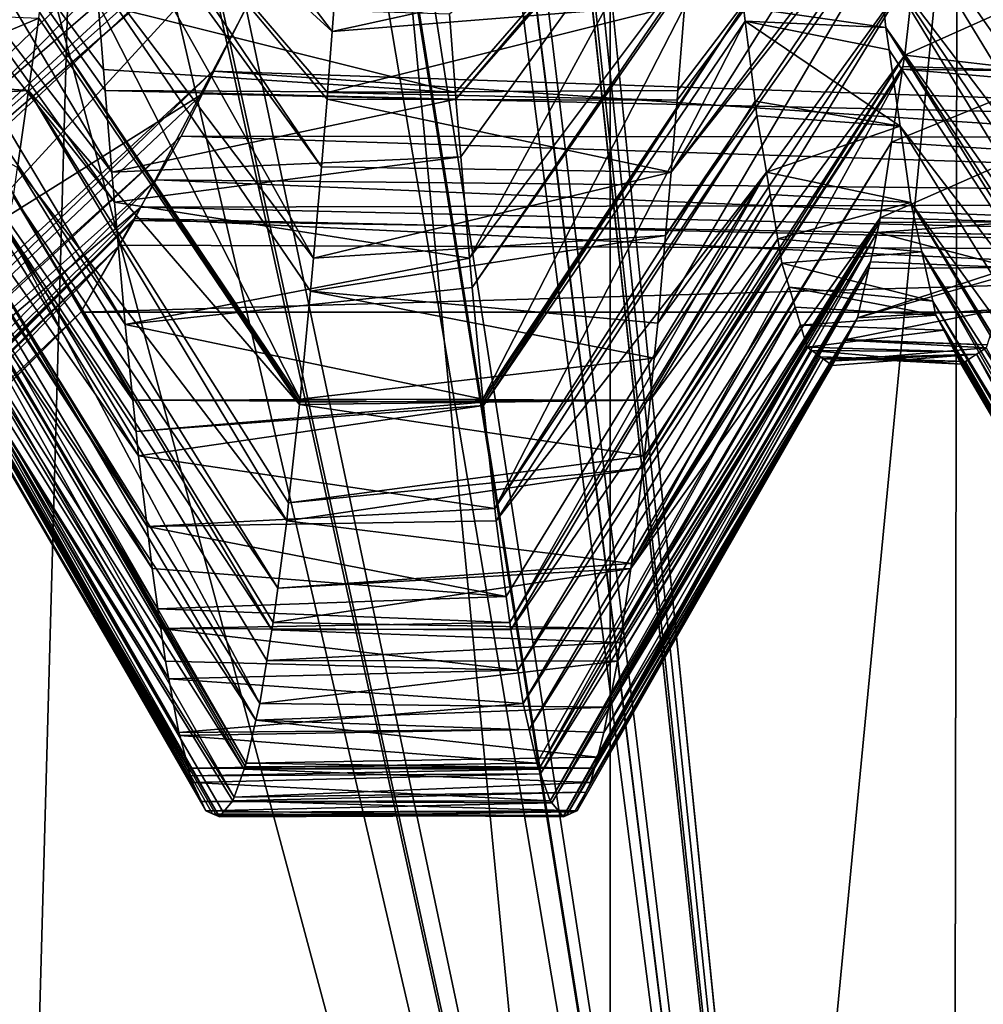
# Model space of a CAD drawing. Extents: x 0 to 200, y 18 to 95.
# Tile 223 of 256: x 169.252 to 170.014, y 82.079 to 82.859. Entities that reach past the tile are written whole.
import ezdxf

# ---------------------------------------------------------------- set-up
doc = ezdxf.new("R2010")
doc.units = 0

msp = doc.modelspace()

# ---------------------------------------------------------------- linework, layer by layer
for points in [[(167.368118, 68.227013, 32.970528), (168.520096, 94.527016, 32.377853), (169.718918, 68.227013, 31.886789)], [(169.718918, 68.227013, 60.113213), (168.520096, 94.527016, 59.622147), (167.368118, 68.227013, 59.029472)], [(168.520096, 94.527016, 32.377853), (169.718918, 94.527016, 31.886789), (169.718918, 68.227013, 31.886789)], [(169.718918, 94.527016, 60.113213), (168.520096, 94.527016, 59.622147), (169.718918, 68.227013, 60.113213)], [(169.718918, 68.227013, 31.886789), (170.955658, 94.527016, 31.500999), (172.221054, 68.227013, 31.22336)], [(169.718918, 94.527016, 31.886789), (170.955658, 94.527016, 31.500999), (169.718918, 68.227013, 31.886789)], [(170.955658, 94.527016, 60.499001), (169.718918, 94.527016, 60.113213), (169.718918, 68.227013, 60.113213)], [(172.221054, 68.227013, 60.776638), (170.955658, 94.527016, 60.499001), (169.718918, 68.227013, 60.113213)], [(170.973801, 93.22702, 32.325199), (168.5634, 68.227013, 33.242847), (170.973801, 68.227013, 32.325199)], [(170.973801, 93.22702, 32.325199), (168.5634, 93.22702, 33.242847), (168.5634, 68.227013, 33.242847)], [(168.5634, 93.22702, 58.757153), (170.973801, 68.227013, 59.674801), (168.5634, 68.227013, 58.757153)], [(168.5634, 93.22702, 58.757153), (170.973801, 93.22702, 59.674801), (170.973801, 68.227013, 59.674801)], [(170.009186, 92.72702, 49.569756), (169.485962, 85.180389, 48.785736), (169.988861, 80.227013, 49.585106)], [(169.512238, 84.658195, 43.164585), (170.009186, 92.72702, 42.430244), (169.988861, 80.227013, 42.414894)], [(169.988861, 80.227013, 42.414894), (170.365936, 92.72702, 41.957825), (171.099686, 80.227013, 41.276897)], [(170.009186, 92.72702, 42.430244), (170.365936, 92.72702, 41.957825), (169.988861, 80.227013, 42.414894)], [(170.365936, 92.72702, 50.042175), (170.009186, 92.72702, 49.569756), (169.988861, 80.227013, 49.585106)], [(171.099686, 80.227013, 50.723103), (170.365936, 92.72702, 50.042175), (169.988861, 80.227013, 49.585106)], [(169.485962, 85.180389, 48.785736), (169.512238, 84.795837, 48.835415), (169.988861, 80.227013, 49.585106)], [(169.512238, 84.795837, 48.835415), (169.509506, 84.723412, 48.830284), (169.988861, 80.227013, 49.585106)], [(169.509506, 84.723412, 48.830284), (169.494293, 84.319862, 48.801701), (169.988861, 80.227013, 49.585106)], [(169.485962, 84.273582, 43.214272), (169.512238, 84.658195, 43.164585), (169.988861, 80.227013, 42.414894)], [(169.494293, 84.319862, 48.801701), (169.486542, 84.265694, 48.786572), (169.988861, 80.227013, 49.585106)], [(169.479889, 84.184708, 43.225754), (169.485962, 84.273582, 43.214272), (169.988861, 80.227013, 42.414894)], [(169.486542, 84.265694, 48.786572), (169.42746, 83.853004, 48.67131), (169.988861, 80.227013, 49.585106)], [(169.416122, 83.814941, 43.352592), (169.479889, 84.184708, 43.225754), (169.988861, 80.227013, 42.414894)], [(169.42746, 83.853004, 48.67131), (169.416138, 83.806053, 48.647243), (169.988861, 80.227013, 49.585106)], [(169.399536, 83.718742, 43.38559), (169.416122, 83.814941, 43.352592), (169.988861, 80.227013, 42.414894)], [(169.416138, 83.806053, 48.647243), (169.318283, 83.400612, 48.439442), (169.988861, 80.227013, 49.585106)], [(169.304062, 83.362656, 43.59547), (169.399536, 83.718742, 43.38559), (169.988861, 80.227013, 42.414894)], [(169.318283, 83.400612, 48.439442), (169.302841, 83.353645, 48.401752), (169.988861, 80.227013, 49.585106)], [(169.280731, 83.275627, 43.646767), (169.304062, 83.362656, 43.59547), (169.988861, 80.227013, 42.414894)], [(169.988861, 80.227013, 49.585106), (169.302841, 83.353645, 48.401752), (169.216019, 80.227013, 48.195259)], [(169.302841, 83.353645, 48.401752), (169.217926, 83.095345, 48.194481), (169.216019, 80.227013, 48.195259)], [(169.218842, 83.099449, 43.805843), (169.280731, 83.275627, 43.646767), (169.988861, 80.227013, 42.414894)], [(169.569305, 83.142471, 44.643848), (169.141571, 82.879478, 44.004456), (169.020706, 82.590012, 44.393909)], [(169.510956, 83.026886, 44.829571), (169.569305, 83.142471, 44.643848), (169.020706, 82.590012, 44.393909)], [(169.161728, 82.935623, 48.045864), (169.565704, 83.142662, 47.349812), (169.042648, 82.638283, 47.689087)], [(169.565704, 83.142662, 47.349812), (169.532089, 83.059784, 47.276829), (169.042648, 82.638283, 47.689087)], [(169.569305, 83.142471, 44.643848), (169.510956, 83.026886, 44.829571), (170.983521, 82.786514, 45.197197)], [(171.093689, 83.012703, 44.78619), (169.569305, 83.142471, 44.643848), (170.983521, 82.786514, 45.197197)], [(169.286469, 83.04393, 44.672798), (169.293121, 83.11985, 44.590527), (169.498932, 82.849083, 44.352875)], [(169.293121, 83.11985, 44.590527), (169.505478, 82.934868, 44.256954), (169.498932, 82.849083, 44.352875)], [(169.216019, 80.227013, 43.804741), (169.218842, 83.099449, 43.805843), (169.988861, 80.227013, 42.414894)], [(169.319244, 82.802414, 47.592167), (169.112122, 83.095116, 47.379169), (169.324417, 82.73774, 47.514191)], [(169.112122, 83.095116, 47.379169), (169.120743, 83.002998, 47.267185), (169.324417, 82.73774, 47.514191)], [(169.317917, 82.819122, 47.612312), (169.112122, 83.095116, 47.379169), (169.319244, 82.802414, 47.592167)], [(169.313766, 82.871216, 47.675114), (169.112122, 83.095116, 47.379169), (169.317917, 82.819122, 47.612312)], [(169.771744, 82.794724, 44.417103), (169.977524, 83.072884, 44.64518), (169.767197, 82.73774, 44.485809)], [(169.977524, 83.072884, 44.64518), (169.971786, 83.009277, 44.717754), (169.767197, 82.73774, 44.485809)], [(169.772354, 82.802414, 44.407833), (169.977524, 83.072884, 44.64518), (169.771744, 82.794724, 44.417103)], [(169.777847, 82.871216, 44.324886), (169.977524, 83.072884, 44.64518), (169.772354, 82.802414, 44.407833)], [(169.913742, 83.075523, 47.359856), (169.917145, 83.037033, 47.317654), (170.122253, 82.76622, 47.550713)], [(170.119736, 82.798485, 47.588272), (169.913742, 83.075523, 47.359856), (170.122253, 82.76622, 47.550713)], [(170.118561, 82.813431, 47.605667), (169.913742, 83.075523, 47.359856), (170.119736, 82.798485, 47.588272)], [(170.111542, 82.90316, 47.710102), (169.913742, 83.075523, 47.359856), (170.118561, 82.813431, 47.605667)], [(169.042648, 82.638283, 47.689087), (169.532089, 83.059784, 47.276829), (169.019562, 82.587448, 47.596401)], [(169.532089, 83.059784, 47.276829), (169.505661, 83.00975, 47.175392), (169.019562, 82.587448, 47.596401)], [(169.505661, 83.00975, 47.175392), (169.532089, 83.059784, 47.276829), (170.984985, 82.789413, 46.809753)], [(169.532089, 83.059784, 47.276829), (171.088394, 83.001198, 47.197514), (170.984985, 82.789413, 46.809753)], [(169.2845, 83.02562, 44.700226), (169.286469, 83.04393, 44.672798), (169.490311, 82.741989, 44.483765)], [(169.286469, 83.04393, 44.672798), (169.494827, 82.795494, 44.412796), (169.490311, 82.741989, 44.483765)], [(169.286469, 83.04393, 44.672798), (169.495255, 82.80098, 44.406662), (169.494827, 82.795494, 44.412796)], [(169.286469, 83.04393, 44.672798), (169.498932, 82.849083, 44.352875), (169.495255, 82.80098, 44.406662)], [(169.805832, 83.041672, 47.313988), (169.591629, 82.862854, 47.662518), (169.596344, 82.80098, 47.593338)], [(169.805832, 83.041672, 47.313988), (169.596344, 82.80098, 47.593338), (169.596771, 82.795494, 47.587204)], [(169.806427, 83.035454, 47.306114), (169.805832, 83.041672, 47.313988), (169.596771, 82.795494, 47.587204)], [(169.806427, 83.035454, 47.306114), (169.596771, 82.795494, 47.587204), (169.600632, 82.749901, 47.526733)], [(169.806427, 83.035454, 47.306114), (169.600632, 82.749901, 47.526733), (169.607422, 82.669624, 47.420261)], [(169.814957, 82.946442, 47.19347), (169.806427, 83.035454, 47.306114), (169.607422, 82.669624, 47.420261)], [(169.917145, 83.037033, 47.317654), (169.922348, 82.988708, 47.244507), (170.128357, 82.696075, 47.45372)], [(170.122253, 82.76622, 47.550713), (169.917145, 83.037033, 47.317654), (170.128357, 82.696075, 47.45372)], [(169.510956, 83.026886, 44.829571), (169.020706, 82.590012, 44.393909), (169.00592, 82.554588, 44.441563)], [(169.396332, 82.799858, 45.194336), (169.510956, 83.026886, 44.829571), (169.00592, 82.554588, 44.441563)], [(169.510956, 83.026886, 44.829571), (169.396332, 82.799858, 45.194336), (170.972168, 82.764679, 45.269699)], [(170.983521, 82.786514, 45.197197), (169.510956, 83.026886, 44.829571), (170.972168, 82.764679, 45.269699)], [(169.275879, 82.945084, 44.820858), (169.2845, 83.02562, 44.700226), (169.484177, 82.669624, 44.579739)], [(169.2845, 83.02562, 44.700226), (169.490311, 82.741989, 44.483765), (169.484177, 82.669624, 44.579739)], [(169.019562, 82.587448, 47.596401), (169.505661, 83.00975, 47.175392), (168.923141, 82.375145, 47.209354)], [(169.505661, 83.00975, 47.175392), (169.404327, 82.817818, 46.786285), (168.923141, 82.375145, 47.209354)], [(169.324417, 82.73774, 47.514191), (169.120743, 83.002998, 47.267185), (169.326538, 82.713936, 47.480049)], [(169.120743, 83.002998, 47.267185), (169.123795, 82.970375, 47.22752), (169.326538, 82.713936, 47.480049)], [(169.404327, 82.817818, 46.786285), (169.505661, 83.00975, 47.175392), (170.972046, 82.764465, 46.730301)], [(169.505661, 83.00975, 47.175392), (170.984985, 82.789413, 46.809753), (170.972046, 82.764465, 46.730301)], [(169.971786, 83.009277, 44.717754), (169.970169, 82.994675, 44.740902), (169.767197, 82.73774, 44.485809)], [(169.767197, 82.73774, 44.485809), (169.970169, 82.994675, 44.740902), (169.762726, 82.687698, 44.557587)], [(169.970169, 82.994675, 44.740902), (169.968536, 82.980019, 44.76413), (169.762726, 82.687698, 44.557587)], [(169.922348, 82.988708, 47.244507), (169.930984, 82.908707, 47.123409), (170.13298, 82.642876, 47.380154)], [(170.128357, 82.696075, 47.45372), (169.922348, 82.988708, 47.244507), (170.13298, 82.642876, 47.380154)], [(169.762726, 82.687698, 44.557587), (169.968536, 82.980019, 44.76413), (169.756546, 82.618172, 44.657322)], [(169.968536, 82.980019, 44.76413), (169.959518, 82.899147, 44.892303), (169.756546, 82.618172, 44.657322)], [(169.326538, 82.713936, 47.480049), (169.123795, 82.970375, 47.22752), (169.335144, 82.617317, 47.341206)], [(169.123795, 82.970375, 47.22752), (169.129349, 82.922844, 47.147182), (169.335144, 82.617317, 47.341206)], [(169.267258, 82.864586, 44.941429), (169.275879, 82.945084, 44.820858), (169.473526, 82.558151, 44.756615)], [(169.275879, 82.945084, 44.820858), (169.481689, 82.643486, 44.62122), (169.473526, 82.558151, 44.756615)], [(169.275879, 82.945084, 44.820858), (169.484177, 82.669624, 44.579739), (169.481689, 82.643486, 44.62122)], [(169.814957, 82.946442, 47.19347), (169.607422, 82.669624, 47.420261), (169.609634, 82.646469, 47.383526)], [(169.81543, 82.942589, 47.186626), (169.814957, 82.946442, 47.19347), (169.609634, 82.646469, 47.383526)], [(169.81543, 82.942589, 47.186626), (169.609634, 82.646469, 47.383526), (169.618073, 82.558151, 47.243385)], [(169.824432, 82.868362, 47.0546), (169.81543, 82.942589, 47.186626), (169.618073, 82.558151, 47.243385)], [(169.505478, 82.934868, 44.256954), (169.780746, 82.911118, 44.284233), (169.498932, 82.849083, 44.352875)], [(169.335144, 82.617317, 47.341206), (169.129349, 82.922844, 47.147182), (169.341248, 82.557281, 47.237579)], [(169.129349, 82.922844, 47.147182), (169.13797, 82.848969, 47.022308), (169.341248, 82.557281, 47.237579)], [(169.780746, 82.911118, 44.284233), (169.777847, 82.871216, 44.324886), (169.498932, 82.849083, 44.352875)], [(169.930984, 82.908707, 47.123409), (169.824432, 82.868362, 47.0546), (169.937057, 82.852333, 47.038078)], [(169.930984, 82.908707, 47.123409), (169.937057, 82.852333, 47.038078), (170.140793, 82.563683, 47.248966)], [(170.136978, 82.602333, 47.312992), (169.930984, 82.908707, 47.123409), (170.140793, 82.563683, 47.248966)], [(170.13298, 82.642876, 47.380154), (169.930984, 82.908707, 47.123409), (170.136978, 82.602333, 47.312992)], [(169.959518, 82.899147, 44.892303), (169.951843, 82.830292, 45.001438), (169.750351, 82.557281, 44.762421)], [(169.753723, 82.590508, 44.705074), (169.959518, 82.899147, 44.892303), (169.750351, 82.557281, 44.762421)], [(169.756546, 82.618172, 44.657322), (169.959518, 82.899147, 44.892303), (169.753723, 82.590508, 44.705074)], [(169.959518, 82.899147, 44.892303), (170.068893, 82.882881, 44.920544), (169.951843, 82.830292, 45.001438)], [(169.951843, 82.830292, 45.001438), (170.068893, 82.882881, 44.920544), (170.061493, 82.817787, 45.026569)], [(169.591629, 82.862854, 47.662518), (169.313766, 82.871216, 47.675114), (169.596344, 82.80098, 47.593338)], [(169.313766, 82.871216, 47.675114), (169.317917, 82.819122, 47.612312), (169.596344, 82.80098, 47.593338)], [(169.777847, 82.871216, 44.324886), (169.772354, 82.802414, 44.407833), (169.495255, 82.80098, 44.406662)], [(169.498932, 82.849083, 44.352875), (169.777847, 82.871216, 44.324886), (169.495255, 82.80098, 44.406662)], [(169.155426, 82.864563, 44.951687), (169.266724, 82.85965, 44.948826), (169.149002, 82.810234, 45.045052)], [(169.266724, 82.85965, 44.948826), (169.267258, 82.864586, 44.941429), (169.473068, 82.55394, 44.764717)], [(169.267258, 82.864586, 44.941429), (169.473251, 82.555634, 44.761456), (169.473068, 82.55394, 44.764717)], [(169.267258, 82.864586, 44.941429), (169.473526, 82.558151, 44.756615), (169.473251, 82.555634, 44.761456)], [(169.824432, 82.868362, 47.0546), (169.618073, 82.558151, 47.243385), (169.618347, 82.555634, 47.238544)], [(169.824432, 82.868362, 47.0546), (169.618347, 82.555634, 47.238544), (169.618637, 82.553024, 47.233509)], [(169.82576, 82.857452, 47.035202), (169.824432, 82.868362, 47.0546), (169.618637, 82.553024, 47.233509)], [(169.824432, 82.868362, 47.0546), (169.82576, 82.857452, 47.035202), (169.937057, 82.852333, 47.038078)], [(169.149002, 82.810234, 45.045052), (169.266724, 82.85965, 44.948826), (169.258652, 82.802452, 45.072041)], [(169.258652, 82.802452, 45.072041), (169.266724, 82.85965, 44.948826), (169.473068, 82.55394, 44.764717)], [(169.82576, 82.857452, 47.035202), (169.618637, 82.553024, 47.233509), (169.62764, 82.471581, 47.076591)], [(169.833435, 82.794106, 46.922535), (169.82576, 82.857452, 47.035202), (169.62764, 82.471581, 47.076591)], [(169.82576, 82.857452, 47.035202), (169.833435, 82.794106, 46.922535), (169.948212, 82.774155, 46.867496)], [(169.93959, 82.834595, 46.999382), (169.82576, 82.857452, 47.035202), (169.948212, 82.774155, 46.867496)], [(169.937057, 82.852333, 47.038078), (169.82576, 82.857452, 47.035202), (169.93959, 82.834595, 46.999382)], [(169.343765, 82.532494, 47.194801), (169.13797, 82.848969, 47.022308), (169.345718, 82.513359, 47.161774)], [(169.13797, 82.848969, 47.022308), (169.143448, 82.802132, 46.943138), (169.345718, 82.513359, 47.161774)], [(169.341248, 82.557281, 47.237579), (169.13797, 82.848969, 47.022308), (169.343765, 82.532494, 47.194801)], [(169.937057, 82.852333, 47.038078), (169.93959, 82.834595, 46.999382), (170.145599, 82.517601, 47.166595)], [(170.143677, 82.53434, 47.200352), (169.937057, 82.852333, 47.038078), (170.145599, 82.517601, 47.166595)], [(170.140793, 82.563683, 47.248966), (169.937057, 82.852333, 47.038078), (170.143677, 82.53434, 47.200352)], [(169.93959, 82.834595, 46.999382), (169.948212, 82.774155, 46.867496), (170.145599, 82.517601, 47.166595)], [(169.74588, 82.513359, 44.838226), (169.951843, 82.830292, 45.001438), (169.74472, 82.503578, 44.858925)], [(169.951843, 82.830292, 45.001438), (169.950516, 82.821457, 45.021965), (169.74472, 82.503578, 44.858925)], [(169.750351, 82.557281, 44.762421), (169.951843, 82.830292, 45.001438), (169.74588, 82.513359, 44.838226)], [(169.950516, 82.821457, 45.021965), (169.951843, 82.830292, 45.001438), (170.061493, 82.817787, 45.026569)], [(168.923141, 82.375145, 47.209354), (169.404327, 82.817818, 46.786285), (168.902847, 82.333702, 47.083698)], [(169.404327, 82.817818, 46.786285), (169.347473, 82.710144, 46.567993), (168.902847, 82.333702, 47.083698)], [(169.317917, 82.819122, 47.612312), (169.319244, 82.802414, 47.592167), (169.596344, 82.80098, 47.593338)], [(169.404327, 82.817818, 46.786285), (170.945557, 82.713417, 46.567696), (169.347473, 82.710144, 46.567993)], [(169.404327, 82.817818, 46.786285), (170.972046, 82.764465, 46.730301), (170.945557, 82.713417, 46.567696)], [(169.74472, 82.503578, 44.858925), (169.95018, 82.819214, 45.027184), (169.735718, 82.428032, 45.018768)], [(169.95018, 82.819214, 45.027184), (169.941513, 82.761543, 45.161121), (169.735718, 82.428032, 45.018768)], [(169.950516, 82.821457, 45.021965), (169.95018, 82.819214, 45.027184), (169.74472, 82.503578, 44.858925)], [(169.95018, 82.819214, 45.027184), (170.060272, 82.809929, 45.04546), (169.941513, 82.761543, 45.161121)], [(169.95018, 82.819214, 45.027184), (169.950516, 82.821457, 45.021965), (170.061493, 82.817787, 45.026569)], [(169.95018, 82.819214, 45.027184), (170.061493, 82.817787, 45.026569), (170.060272, 82.809929, 45.04546)], [(169.149002, 82.810234, 45.045052), (169.258652, 82.802452, 45.072041), (169.147278, 82.7957, 45.07003)], [(169.941513, 82.761543, 45.161121), (170.060272, 82.809929, 45.04546), (170.051651, 82.754234, 45.179344)], [(169.396332, 82.799858, 45.194336), (169.00592, 82.554588, 44.441563), (168.902176, 82.332092, 44.903976)], [(169.379333, 82.766182, 45.248444), (169.396332, 82.799858, 45.194336), (168.902176, 82.332092, 44.903976)], [(169.345718, 82.513359, 47.161774), (169.143448, 82.802132, 46.943138), (169.352386, 82.457352, 47.043259)], [(169.143448, 82.802132, 46.943138), (169.146591, 82.779518, 46.895187), (169.352386, 82.457352, 47.043259)], [(169.147278, 82.7957, 45.07003), (169.258652, 82.802452, 45.072041), (169.250031, 82.741402, 45.203568)], [(169.250031, 82.741402, 45.203568), (169.258652, 82.802452, 45.072041), (169.462875, 82.461838, 44.942188)], [(169.258652, 82.802452, 45.072041), (169.464447, 82.476028, 44.914841), (169.462875, 82.461838, 44.942188)], [(169.258652, 82.802452, 45.072041), (169.473068, 82.55394, 44.764717), (169.464447, 82.476028, 44.914841)], [(169.596771, 82.795494, 47.587204), (169.319244, 82.802414, 47.592167), (169.324417, 82.73774, 47.514191)], [(169.596344, 82.80098, 47.593338), (169.319244, 82.802414, 47.592167), (169.596771, 82.795494, 47.587204)], [(169.396332, 82.799858, 45.194336), (169.379333, 82.766182, 45.248444), (170.972168, 82.764679, 45.269699)], [(169.494827, 82.795494, 44.412796), (169.495255, 82.80098, 44.406662), (169.771744, 82.794724, 44.417103)], [(169.495255, 82.80098, 44.406662), (169.772354, 82.802414, 44.407833), (169.771744, 82.794724, 44.417103)], [(169.600632, 82.749901, 47.526733), (169.596771, 82.795494, 47.587204), (169.324417, 82.73774, 47.514191)], [(169.490311, 82.741989, 44.483765), (169.494827, 82.795494, 44.412796), (169.767197, 82.73774, 44.485809)], [(169.494827, 82.795494, 44.412796), (169.771744, 82.794724, 44.417103), (169.767197, 82.73774, 44.485809)], [(169.834869, 82.782341, 46.901604), (169.833435, 82.794106, 46.922535), (169.62764, 82.471581, 47.076591)], [(169.833435, 82.794106, 46.922535), (169.834869, 82.782341, 46.901604), (169.948212, 82.774155, 46.867496)], [(169.146591, 82.779518, 46.895187), (169.147293, 82.774475, 46.884491), (169.352386, 82.457352, 47.043259)], [(169.834869, 82.782341, 46.901604), (169.62764, 82.471581, 47.076591), (169.628723, 82.461838, 47.057812)], [(169.842438, 82.737923, 46.782223), (169.834869, 82.782341, 46.901604), (169.628723, 82.461838, 47.057812)], [(169.948212, 82.774155, 46.867496), (169.834869, 82.782341, 46.901604), (169.842438, 82.737923, 46.782223)], [(169.352386, 82.457352, 47.043259), (169.147293, 82.774475, 46.884491), (169.356369, 82.424026, 46.972744)], [(169.147293, 82.774475, 46.884491), (169.155212, 82.729393, 46.759171), (169.356369, 82.424026, 46.972744)], [(169.948212, 82.774155, 46.867496), (169.842438, 82.737923, 46.782223), (169.956833, 82.71389, 46.73576)], [(169.948212, 82.774155, 46.867496), (169.956833, 82.71389, 46.73576), (170.154327, 82.441605, 47.013309)], [(170.145599, 82.517601, 47.166595), (169.948212, 82.774155, 46.867496), (170.154327, 82.441605, 47.013309)], [(169.379333, 82.766182, 45.248444), (168.902176, 82.332092, 44.903976), (168.895493, 82.31778, 44.933727)], [(169.359665, 82.731682, 45.434765), (169.379333, 82.766182, 45.248444), (168.895493, 82.31778, 44.933727)], [(169.379333, 82.766182, 45.248444), (169.359665, 82.731682, 45.434765), (170.946609, 82.71553, 45.432854)], [(170.972168, 82.764679, 45.269699), (169.379333, 82.766182, 45.248444), (170.946609, 82.71553, 45.432854)], [(169.735718, 82.428032, 45.018768), (169.941513, 82.761543, 45.161121), (169.735229, 82.424026, 45.027256)], [(169.941513, 82.761543, 45.161121), (169.932495, 82.701645, 45.300243), (169.735229, 82.424026, 45.027256)], [(169.941513, 82.761543, 45.161121), (170.051651, 82.754234, 45.179344), (169.932495, 82.701645, 45.300243)], [(169.932495, 82.701645, 45.300243), (170.051651, 82.754234, 45.179344), (170.04303, 82.698547, 45.313206)], [(169.600632, 82.749901, 47.526733), (169.324417, 82.73774, 47.514191), (169.326538, 82.713936, 47.480049)], [(169.600632, 82.749901, 47.526733), (169.326538, 82.713936, 47.480049), (169.607422, 82.669624, 47.420261)], [(169.246811, 82.718567, 45.252758), (169.250031, 82.741402, 45.203568), (169.455826, 82.408607, 45.069828)], [(169.250031, 82.741402, 45.203568), (169.462875, 82.461838, 44.942188), (169.455826, 82.408607, 45.069828)], [(169.490311, 82.741989, 44.483765), (169.767197, 82.73774, 44.485809), (169.484177, 82.669624, 44.579739)], [(169.767197, 82.73774, 44.485809), (169.762726, 82.687698, 44.557587), (169.484177, 82.669624, 44.579739)], [(169.842438, 82.737923, 46.782223), (169.628723, 82.461838, 47.057812), (169.636658, 82.401939, 46.914173)], [(169.842438, 82.737923, 46.782223), (169.636658, 82.401939, 46.914173), (169.639374, 82.381371, 46.864841)], [(169.84549, 82.720039, 46.734135), (169.842438, 82.737923, 46.782223), (169.639374, 82.381371, 46.864841)], [(169.842438, 82.737923, 46.782223), (169.84549, 82.720039, 46.734135), (169.956833, 82.71389, 46.73576)], [(169.359665, 82.731682, 45.434765), (168.895493, 82.31778, 44.933727), (168.839264, 82.204346, 45.349316)], [(169.3423, 82.701218, 45.599258), (169.359665, 82.731682, 45.434765), (168.839264, 82.204346, 45.349316)], [(169.359665, 82.731682, 45.434765), (169.3423, 82.701218, 45.599258), (170.920807, 82.665894, 45.59766)], [(170.946609, 82.71553, 45.432854), (169.359665, 82.731682, 45.434765), (170.920807, 82.665894, 45.59766)], [(169.155212, 82.729393, 46.759171), (169.163849, 82.680275, 46.622623), (169.36702, 82.3508, 46.776913)], [(169.363251, 82.376686, 46.846146), (169.155212, 82.729393, 46.759171), (169.36702, 82.3508, 46.776913)], [(169.361008, 82.392059, 46.887249), (169.155212, 82.729393, 46.759171), (169.363251, 82.376686, 46.846146)], [(169.356369, 82.424026, 46.972744), (169.155212, 82.729393, 46.759171), (169.361008, 82.392059, 46.887249)], [(169.241425, 82.693649, 45.339733), (169.246811, 82.718567, 45.252758), (169.451248, 82.375511, 45.153378)], [(169.246811, 82.718567, 45.252758), (169.452225, 82.381371, 45.135159), (169.451248, 82.375511, 45.153378)], [(169.246811, 82.718567, 45.252758), (169.455826, 82.408607, 45.069828), (169.452225, 82.381371, 45.135159)], [(169.84549, 82.720039, 46.734135), (169.639374, 82.381371, 46.864841), (169.64035, 82.375511, 46.846622)], [(169.851456, 82.685081, 46.640175), (169.84549, 82.720039, 46.734135), (169.64035, 82.375511, 46.846622)], [(169.956833, 82.71389, 46.73576), (169.84549, 82.720039, 46.734135), (169.851456, 82.685081, 46.640175)], [(168.902847, 82.333702, 47.083698), (169.347473, 82.710144, 46.567993), (168.841156, 82.207687, 46.701572)], [(169.347473, 82.710144, 46.567993), (169.341888, 82.699539, 46.546501), (168.841156, 82.207687, 46.701572)], [(169.607422, 82.669624, 47.420261), (169.326538, 82.713936, 47.480049), (169.335144, 82.617317, 47.341206)], [(169.341888, 82.699539, 46.546501), (169.347473, 82.710144, 46.567993), (170.925232, 82.67424, 46.442921)], [(169.347473, 82.710144, 46.567993), (170.945557, 82.713417, 46.567696), (170.925232, 82.67424, 46.442921)], [(169.956833, 82.71389, 46.73576), (169.851456, 82.685081, 46.640175), (169.965454, 82.674797, 46.596237)], [(169.956833, 82.71389, 46.73576), (169.965454, 82.674797, 46.596237), (170.164871, 82.365326, 46.820869)], [(170.163025, 82.378731, 46.854687), (169.956833, 82.71389, 46.73576), (170.164871, 82.365326, 46.820869)], [(170.162857, 82.379944, 46.857746), (169.956833, 82.71389, 46.73576), (170.163025, 82.378731, 46.854687)], [(170.154327, 82.441605, 47.013309), (169.956833, 82.71389, 46.73576), (170.162857, 82.379944, 46.857746)], [(169.299988, 82.627014, 46), (169.3423, 82.701218, 45.599258), (168.824463, 82.174492, 45.458691)], [(169.3423, 82.701218, 45.599258), (168.825943, 82.177467, 45.447796), (168.824463, 82.174492, 45.458691)], [(169.3423, 82.701218, 45.599258), (168.839264, 82.204346, 45.349316), (168.825943, 82.177467, 45.447796)], [(168.841156, 82.207687, 46.701572), (169.341888, 82.699539, 46.546501), (168.837494, 82.2005, 46.651051)], [(169.341888, 82.699539, 46.546501), (169.330597, 82.680016, 46.399368), (168.837494, 82.2005, 46.651051)], [(169.3423, 82.701218, 45.599258), (169.299988, 82.627014, 46), (170.899994, 82.627014, 46)], [(169.330597, 82.680016, 46.399368), (169.341888, 82.699539, 46.546501), (170.925232, 82.67424, 46.442921)], [(170.920807, 82.665894, 45.59766), (169.3423, 82.701218, 45.599258), (170.899994, 82.627014, 46)], [(169.728348, 82.376686, 45.153854), (169.932495, 82.701645, 45.300243), (169.726715, 82.365395, 45.184048)], [(169.932495, 82.701645, 45.300243), (169.931946, 82.697983, 45.308754), (169.726715, 82.365395, 45.184048)], [(169.735229, 82.424026, 45.027256), (169.932495, 82.701645, 45.300243), (169.728348, 82.376686, 45.153854)], [(169.930145, 82.69017, 45.338158), (170.04303, 82.698547, 45.313206), (170.041443, 82.68837, 45.337681)], [(169.931946, 82.697983, 45.308754), (170.04303, 82.698547, 45.313206), (169.930145, 82.69017, 45.338158)], [(169.932495, 82.701645, 45.300243), (170.04303, 82.698547, 45.313206), (169.931946, 82.697983, 45.308754)], [(169.232803, 82.653694, 45.479229), (169.241425, 82.693649, 45.339733), (169.441574, 82.317314, 45.334175)], [(169.241425, 82.693649, 45.339733), (169.44722, 82.351227, 45.22879), (169.441574, 82.317314, 45.334175)], [(169.241425, 82.693649, 45.339733), (169.451248, 82.375511, 45.153378), (169.44722, 82.351227, 45.22879)], [(169.726715, 82.365395, 45.184048), (169.931946, 82.697983, 45.308754), (169.724579, 82.3508, 45.223087)], [(169.931946, 82.697983, 45.308754), (169.930145, 82.69017, 45.338158), (169.724579, 82.3508, 45.223087)], [(169.481689, 82.643486, 44.62122), (169.762726, 82.687698, 44.557587), (169.756546, 82.618172, 44.657322)], [(169.484177, 82.669624, 44.579739), (169.762726, 82.687698, 44.557587), (169.481689, 82.643486, 44.62122)], [(169.851456, 82.685081, 46.640175), (169.64035, 82.375511, 46.846622), (169.64566, 82.343582, 46.747456)], [(169.854752, 82.665733, 46.588165), (169.851456, 82.685081, 46.640175), (169.64566, 82.343582, 46.747456)], [(169.724579, 82.3508, 45.223087), (169.930145, 82.69017, 45.338158), (169.717697, 82.314224, 45.353127)], [(169.930145, 82.69017, 45.338158), (169.924774, 82.666962, 45.425549), (169.717697, 82.314224, 45.353127)], [(169.965454, 82.674797, 46.596237), (169.851456, 82.685081, 46.640175), (169.854752, 82.665733, 46.588165)], [(169.924774, 82.666962, 45.425549), (169.930145, 82.69017, 45.338158), (170.036072, 82.662262, 45.424301)], [(169.930145, 82.69017, 45.338158), (170.041443, 82.68837, 45.337681), (170.036072, 82.662262, 45.424301)], [(168.829514, 82.184845, 46.541023), (169.330597, 82.680016, 46.399368), (168.802261, 82.131355, 46.165138)], [(169.330597, 82.680016, 46.399368), (169.299988, 82.627014, 46), (168.802261, 82.131355, 46.165138)], [(168.837494, 82.2005, 46.651051), (169.330597, 82.680016, 46.399368), (168.829514, 82.184845, 46.541023)], [(169.163849, 82.680275, 46.622623), (169.167343, 82.660439, 46.567467), (169.369644, 82.336868, 46.727379)], [(169.36702, 82.3508, 46.776913), (169.163849, 82.680275, 46.622623), (169.369644, 82.336868, 46.727379)], [(169.330597, 82.680016, 46.399368), (170.925232, 82.67424, 46.442921), (169.299988, 82.627014, 46)], [(169.299988, 82.627014, 46), (170.925232, 82.67424, 46.442921), (170.899994, 82.627014, 46)], [(169.609634, 82.646469, 47.383526), (169.607422, 82.669624, 47.420261), (169.335144, 82.617317, 47.341206)], [(169.965454, 82.674797, 46.596237), (169.854752, 82.665733, 46.588165), (169.974075, 82.635681, 46.456623)], [(169.965454, 82.674797, 46.596237), (169.974075, 82.635681, 46.456623), (170.175476, 82.305206, 46.621807)], [(170.171478, 82.327896, 46.696934), (169.965454, 82.674797, 46.596237), (170.175476, 82.305206, 46.621807)], [(170.164871, 82.365326, 46.820869), (169.965454, 82.674797, 46.596237), (170.171478, 82.327896, 46.696934)], [(169.167343, 82.660439, 46.567467), (169.172455, 82.644264, 46.482841), (169.37767, 82.294189, 46.575645)], [(169.369644, 82.336868, 46.727379), (169.167343, 82.660439, 46.567467), (169.37767, 82.294189, 46.575645)], [(169.854752, 82.665733, 46.588165), (169.64566, 82.343582, 46.747456), (169.650024, 82.317314, 46.665825)], [(169.860458, 82.646721, 46.494228), (169.854752, 82.665733, 46.588165), (169.650024, 82.317314, 46.665825)], [(169.717697, 82.314224, 45.353127), (169.923492, 82.661476, 45.44619), (169.713928, 82.294189, 45.424355)], [(169.923492, 82.661476, 45.44619), (169.91449, 82.622589, 45.592613), (169.713928, 82.294189, 45.424355)], [(169.924774, 82.666962, 45.425549), (169.923492, 82.661476, 45.44619), (169.717697, 82.314224, 45.353127)], [(169.854752, 82.665733, 46.588165), (169.860458, 82.646721, 46.494228), (169.974075, 82.635681, 46.456623)], [(170.036072, 82.662262, 45.424301), (170.034409, 82.656914, 45.451641), (169.91449, 82.622589, 45.592613)], [(169.923492, 82.661476, 45.44619), (170.036072, 82.662262, 45.424301), (169.91449, 82.622589, 45.592613)], [(169.924774, 82.666962, 45.425549), (170.036072, 82.662262, 45.424301), (169.923492, 82.661476, 45.44619)], [(169.226746, 82.625679, 45.577068), (169.232803, 82.653694, 45.479229), (169.438599, 82.3041, 45.391174)], [(169.232803, 82.653694, 45.479229), (169.441574, 82.317314, 45.334175), (169.438599, 82.3041, 45.391174)], [(170.034409, 82.656914, 45.451641), (170.025787, 82.629074, 45.593922), (169.91449, 82.622589, 45.592613)], [(169.172455, 82.644264, 46.482841), (169.181091, 82.617043, 46.340366), (169.385254, 82.266006, 46.429482)], [(169.378265, 82.292, 46.564266), (169.172455, 82.644264, 46.482841), (169.385254, 82.266006, 46.429482)], [(169.37767, 82.294189, 46.575645), (169.172455, 82.644264, 46.482841), (169.378265, 82.292, 46.564266)], [(169.609634, 82.646469, 47.383526), (169.335144, 82.617317, 47.341206), (169.618073, 82.558151, 47.243385)], [(169.860458, 82.646721, 46.494228), (169.650024, 82.317314, 46.665825), (169.654663, 82.296761, 46.577168)], [(169.865204, 82.630898, 46.416035), (169.860458, 82.646721, 46.494228), (169.654663, 82.296761, 46.577168)], [(169.974075, 82.635681, 46.456623), (169.860458, 82.646721, 46.494228), (169.976517, 82.624664, 46.417297)], [(169.860458, 82.646721, 46.494228), (169.865204, 82.630898, 46.416035), (169.976517, 82.624664, 46.417297)], [(169.481689, 82.643486, 44.62122), (169.753723, 82.590508, 44.705074), (169.473526, 82.558151, 44.756615)], [(169.481689, 82.643486, 44.62122), (169.756546, 82.618172, 44.657322), (169.753723, 82.590508, 44.705074)], [(169.865204, 82.630898, 46.416035), (169.654663, 82.296761, 46.577168), (169.660675, 82.270103, 46.462147)], [(169.865204, 82.630898, 46.416035), (169.660675, 82.270103, 46.462147), (169.662354, 82.265388, 46.429657)], [(169.869461, 82.616646, 46.345657), (169.865204, 82.630898, 46.416035), (169.662354, 82.265388, 46.429657)], [(169.976517, 82.624664, 46.417297), (169.865204, 82.630898, 46.416035), (169.869461, 82.616646, 46.345657)], [(169.905487, 82.605453, 45.743088), (170.025787, 82.629074, 45.593922), (170.017166, 82.601234, 45.736206)], [(169.91449, 82.622589, 45.592613), (170.025787, 82.629074, 45.593922), (169.905487, 82.605453, 45.743088)], [(169.974075, 82.635681, 46.456623), (169.976517, 82.624664, 46.417297), (170.180099, 82.286461, 46.533127)], [(170.175476, 82.305206, 46.621807), (169.974075, 82.635681, 46.456623), (170.180099, 82.286461, 46.533127)], [(168.802261, 82.131355, 46.165138), (169.299988, 82.627014, 46), (168.799988, 82.127014, 46)], [(169.299988, 82.627014, 46), (168.824463, 82.174492, 45.458691), (168.799988, 82.127014, 46)], [(169.224182, 82.620483, 45.619888), (169.226746, 82.625679, 45.577068), (169.430923, 82.270103, 45.537853)], [(169.226746, 82.625679, 45.577068), (169.438599, 82.3041, 45.391174), (169.430923, 82.270103, 45.537853)], [(169.703278, 82.254601, 45.629646), (169.91449, 82.622589, 45.592613), (169.699692, 82.247086, 45.699718)], [(169.91449, 82.622589, 45.592613), (169.905487, 82.605453, 45.743088), (169.699692, 82.247086, 45.699718)], [(169.706345, 82.266006, 45.570518), (169.91449, 82.622589, 45.592613), (169.703278, 82.254601, 45.629646)], [(169.708694, 82.274727, 45.525272), (169.91449, 82.622589, 45.592613), (169.706345, 82.266006, 45.570518)], [(169.713928, 82.294189, 45.424355), (169.91449, 82.622589, 45.592613), (169.708694, 82.274727, 45.525272)], [(169.976517, 82.624664, 46.417297), (169.869461, 82.616646, 46.345657), (169.982697, 82.612671, 46.314064)], [(169.976517, 82.624664, 46.417297), (169.982697, 82.612671, 46.314064), (170.185257, 82.265518, 46.434025)], [(170.180099, 82.286461, 46.533127), (169.976517, 82.624664, 46.417297), (170.185257, 82.265518, 46.434025)], [(169.181091, 82.617043, 46.340366), (169.187317, 82.597359, 46.237358), (169.388321, 82.254601, 46.370354)], [(169.386871, 82.259964, 46.398174), (169.181091, 82.617043, 46.340366), (169.388321, 82.254601, 46.370354)], [(169.385254, 82.266006, 46.429482), (169.181091, 82.617043, 46.340366), (169.386871, 82.259964, 46.398174)], [(169.215546, 82.603012, 45.763927), (169.224182, 82.620483, 45.619888), (169.429245, 82.265388, 45.570343)], [(169.224182, 82.620483, 45.619888), (169.429977, 82.267418, 45.55637), (169.429245, 82.265388, 45.570343)], [(169.224182, 82.620483, 45.619888), (169.430923, 82.270103, 45.537853), (169.429977, 82.267418, 45.55637)], [(169.618073, 82.558151, 47.243385), (169.335144, 82.617317, 47.341206), (169.341248, 82.557281, 47.237579)], [(169.869461, 82.616646, 46.345657), (169.662354, 82.265388, 46.429657), (169.663666, 82.261673, 46.404057)], [(169.874649, 82.59935, 46.260181), (169.869461, 82.616646, 46.345657), (169.663666, 82.261673, 46.404057)], [(169.982697, 82.612671, 46.314064), (169.869461, 82.616646, 46.345657), (169.874649, 82.59935, 46.260181)], [(169.905487, 82.605453, 45.743088), (169.905106, 82.604744, 45.749371), (169.699692, 82.247086, 45.699718)], [(169.982697, 82.612671, 46.314064), (169.874649, 82.59935, 46.260181), (169.991318, 82.595917, 46.16993)], [(169.905106, 82.604744, 45.749371), (169.905487, 82.605453, 45.743088), (170.017166, 82.601234, 45.736206)], [(170.188721, 82.255653, 46.36692), (169.982697, 82.612671, 46.314064), (170.196869, 82.235847, 46.208115)], [(169.982697, 82.612671, 46.314064), (169.991318, 82.595917, 46.16993), (170.196869, 82.235847, 46.208115)], [(170.186157, 82.261879, 46.416847), (169.982697, 82.612671, 46.314064), (170.188721, 82.255653, 46.36692)], [(170.185257, 82.265518, 46.434025), (169.982697, 82.612671, 46.314064), (170.186157, 82.261879, 46.416847)], [(169.187317, 82.597359, 46.237358), (169.189682, 82.595978, 46.197601), (169.395493, 82.239586, 46.230385)], [(169.388321, 82.254601, 46.370354), (169.187317, 82.597359, 46.237358), (169.395493, 82.239586, 46.230385)], [(169.207047, 82.585808, 45.905811), (169.215546, 82.603012, 45.763927), (169.421341, 82.243111, 45.723873)], [(169.215546, 82.603012, 45.763927), (169.429245, 82.265388, 45.570343), (169.421341, 82.243111, 45.723873)], [(169.874649, 82.59935, 46.260181), (169.663666, 82.261673, 46.404057), (169.671326, 82.240082, 46.255241)], [(169.878464, 82.596558, 46.196114), (169.874649, 82.59935, 46.260181), (169.671326, 82.240082, 46.255241)], [(169.699692, 82.247086, 45.699718), (169.905106, 82.604744, 45.749371), (169.692627, 82.2323, 45.837528)], [(169.905106, 82.604744, 45.749371), (169.896484, 82.588356, 45.893642), (169.692627, 82.2323, 45.837528)], [(169.874649, 82.59935, 46.260181), (169.878464, 82.596558, 46.196114), (169.991318, 82.595917, 46.16993)], [(169.905106, 82.604744, 45.749371), (170.016418, 82.598793, 45.748695), (169.896484, 82.588356, 45.893642)], [(170.016418, 82.598793, 45.748695), (170.00856, 82.59362, 45.880741), (169.896484, 82.588356, 45.893642)], [(169.905106, 82.604744, 45.749371), (170.017166, 82.601234, 45.736206), (170.016418, 82.598793, 45.748695)], [(170.00856, 82.59362, 45.880741), (170.016418, 82.598793, 45.748695), (170.218277, 82.236137, 45.788383)], [(169.189682, 82.595978, 46.197601), (169.198303, 82.590919, 46.052685), (169.398972, 82.2323, 46.162472)], [(169.395493, 82.239586, 46.230385), (169.189682, 82.595978, 46.197601), (169.398972, 82.2323, 46.162472)], [(169.407257, 82.228523, 45.999966), (169.198303, 82.590919, 46.052685), (169.409622, 82.227448, 45.953453)], [(169.198303, 82.590919, 46.052685), (169.206924, 82.585876, 45.907837), (169.409622, 82.227448, 45.953453)], [(169.404114, 82.229958, 46.061684), (169.198303, 82.590919, 46.052685), (169.407257, 82.228523, 45.999966)], [(169.398972, 82.2323, 46.162472), (169.198303, 82.590919, 46.052685), (169.404114, 82.229958, 46.061684)], [(169.473526, 82.558151, 44.756615), (169.753723, 82.590508, 44.705074), (169.750351, 82.557281, 44.762421)], [(169.878464, 82.596558, 46.196114), (169.671326, 82.240082, 46.255241), (169.672668, 82.238487, 46.228878)], [(169.885254, 82.591591, 46.082027), (169.878464, 82.596558, 46.196114), (169.672668, 82.238487, 46.228878)], [(169.885254, 82.591591, 46.082027), (169.672668, 82.238487, 46.228878), (169.681686, 82.227806, 46.052414)], [(169.887482, 82.589966, 46.044689), (169.885254, 82.591591, 46.082027), (169.681686, 82.227806, 46.052414)], [(169.887482, 82.589966, 46.044689), (169.681686, 82.227806, 46.052414), (169.681976, 82.227448, 46.046547)], [(169.684357, 82.228523, 46.000034), (169.887482, 82.589966, 46.044689), (169.681976, 82.227448, 46.046547)], [(169.894577, 82.58477, 45.925282), (169.887482, 82.589966, 46.044689), (169.684357, 82.228523, 46.000034)], [(169.991318, 82.595917, 46.16993), (169.878464, 82.596558, 46.196114), (169.996567, 82.585724, 46.082283)], [(169.878464, 82.596558, 46.196114), (169.885254, 82.591591, 46.082027), (169.996567, 82.585724, 46.082283)], [(169.885254, 82.591591, 46.082027), (169.999924, 82.587944, 46.025745), (169.996567, 82.585724, 46.082283)], [(169.885254, 82.591591, 46.082027), (169.887482, 82.589966, 46.044689), (169.999924, 82.587944, 46.025745)], [(170.00856, 82.59362, 45.880741), (169.887482, 82.589966, 46.044689), (169.894577, 82.58477, 45.925282)], [(169.887482, 82.589966, 46.044689), (170.00856, 82.59362, 45.880741), (169.999924, 82.587944, 46.025745)], [(169.896484, 82.588356, 45.893642), (170.00856, 82.59362, 45.880741), (169.894577, 82.58477, 45.925282)], [(170.197342, 82.235474, 46.198933), (169.991318, 82.595917, 46.16993), (170.205963, 82.228584, 46.029808)], [(169.991318, 82.595917, 46.16993), (169.996567, 82.585724, 46.082283), (170.205963, 82.228584, 46.029808)], [(170.196869, 82.235847, 46.208115), (169.991318, 82.595917, 46.16993), (170.197342, 82.235474, 46.198933)], [(169.999924, 82.587944, 46.025745), (170.00856, 82.59362, 45.880741), (170.207596, 82.227287, 45.997868)], [(170.00856, 82.59362, 45.880741), (170.214584, 82.233086, 45.860703), (170.207596, 82.227287, 45.997868)], [(170.00856, 82.59362, 45.880741), (170.218277, 82.236137, 45.788383), (170.214584, 82.233086, 45.860703)], [(169.206924, 82.585876, 45.907837), (169.41272, 82.231133, 45.892639), (169.409622, 82.227448, 45.953453)], [(169.206924, 82.585876, 45.907837), (169.420273, 82.240082, 45.744759), (169.41272, 82.231133, 45.892639)], [(169.206924, 82.585876, 45.907837), (169.207047, 82.585808, 45.905811), (169.420273, 82.240082, 45.744759)], [(169.207047, 82.585808, 45.905811), (169.421341, 82.243111, 45.723873), (169.420273, 82.240082, 45.744759)], [(169.690689, 82.231415, 45.87569), (169.894577, 82.58477, 45.925282), (169.684357, 82.228523, 46.000034)], [(169.692627, 82.2323, 45.837528), (169.896484, 82.588356, 45.893642), (169.690689, 82.231415, 45.87569)], [(169.896484, 82.588356, 45.893642), (169.894577, 82.58477, 45.925282), (169.690689, 82.231415, 45.87569)], [(169.996567, 82.585724, 46.082283), (169.999924, 82.587944, 46.025745), (170.205963, 82.228584, 46.029808)], [(170.207489, 82.227379, 45.999996), (169.999924, 82.587944, 46.025745), (170.207596, 82.227287, 45.997868)], [(170.205963, 82.228584, 46.029808), (169.999924, 82.587944, 46.025745), (170.207489, 82.227379, 45.999996)], [(169.618073, 82.558151, 47.243385), (169.341248, 82.557281, 47.237579), (169.618347, 82.555634, 47.238544)], [(169.618347, 82.555634, 47.238544), (169.341248, 82.557281, 47.237579), (169.343765, 82.532494, 47.194801)], [(169.618637, 82.553024, 47.233509), (169.618347, 82.555634, 47.238544), (169.343765, 82.532494, 47.194801)], [(169.618637, 82.553024, 47.233509), (169.343765, 82.532494, 47.194801), (169.345718, 82.513359, 47.161774)], [(169.618637, 82.553024, 47.233509), (169.345718, 82.513359, 47.161774), (169.62764, 82.471581, 47.076591)], [(169.473068, 82.55394, 44.764717), (169.74588, 82.513359, 44.838226), (169.464447, 82.476028, 44.914841)], [(169.473068, 82.55394, 44.764717), (169.750351, 82.557281, 44.762421), (169.74588, 82.513359, 44.838226)], [(169.473251, 82.555634, 44.761456), (169.750351, 82.557281, 44.762421), (169.473068, 82.55394, 44.764717)], [(169.473526, 82.558151, 44.756615), (169.750351, 82.557281, 44.762421), (169.473251, 82.555634, 44.761456)], [(169.62764, 82.471581, 47.076591), (169.345718, 82.513359, 47.161774), (169.352386, 82.457352, 47.043259)], [(169.74588, 82.513359, 44.838226), (169.74472, 82.503578, 44.858925), (169.464447, 82.476028, 44.914841)], [(169.462875, 82.461838, 44.942188), (169.74472, 82.503578, 44.858925), (169.735718, 82.428032, 45.018768)], [(169.464447, 82.476028, 44.914841), (169.74472, 82.503578, 44.858925), (169.462875, 82.461838, 44.942188)], [(169.628723, 82.461838, 47.057812), (169.62764, 82.471581, 47.076591), (169.352386, 82.457352, 47.043259)], [(169.628723, 82.461838, 47.057812), (169.352386, 82.457352, 47.043259), (169.636658, 82.401939, 46.914173)], [(169.352386, 82.457352, 47.043259), (169.356369, 82.424026, 46.972744), (169.636658, 82.401939, 46.914173)], [(169.462875, 82.461838, 44.942188), (169.735718, 82.428032, 45.018768), (169.455826, 82.408607, 45.069828)], [(169.735718, 82.428032, 45.018768), (169.735229, 82.424026, 45.027256), (169.455826, 82.408607, 45.069828)], [(169.636658, 82.401939, 46.914173), (169.356369, 82.424026, 46.972744), (169.361008, 82.392059, 46.887249)], [(169.452225, 82.381371, 45.135159), (169.735229, 82.424026, 45.027256), (169.728348, 82.376686, 45.153854)], [(169.455826, 82.408607, 45.069828), (169.735229, 82.424026, 45.027256), (169.452225, 82.381371, 45.135159)], [(169.636658, 82.401939, 46.914173), (169.361008, 82.392059, 46.887249), (169.639374, 82.381371, 46.864841)], [(169.639374, 82.381371, 46.864841), (169.361008, 82.392059, 46.887249), (169.363251, 82.376686, 46.846146)], [(169.639374, 82.381371, 46.864841), (169.363251, 82.376686, 46.846146), (169.64035, 82.375511, 46.846622)], [(169.452225, 82.381371, 45.135159), (169.728348, 82.376686, 45.153854), (169.451248, 82.375511, 45.153378)], [(169.64035, 82.375511, 46.846622), (169.363251, 82.376686, 46.846146), (169.64566, 82.343582, 46.747456)], [(169.363251, 82.376686, 46.846146), (169.36702, 82.3508, 46.776913), (169.64566, 82.343582, 46.747456)], [(169.451248, 82.375511, 45.153378), (169.726715, 82.365395, 45.184048), (169.44722, 82.351227, 45.22879)], [(169.451248, 82.375511, 45.153378), (169.728348, 82.376686, 45.153854), (169.726715, 82.365395, 45.184048)], [(169.44722, 82.351227, 45.22879), (169.726715, 82.365395, 45.184048), (169.724579, 82.3508, 45.223087)], [(169.64566, 82.343582, 46.747456), (169.36702, 82.3508, 46.776913), (169.369644, 82.336868, 46.727379)], [(169.44722, 82.351227, 45.22879), (169.724579, 82.3508, 45.223087), (169.441574, 82.317314, 45.334175)], [(169.441574, 82.317314, 45.334175), (169.724579, 82.3508, 45.223087), (169.717697, 82.314224, 45.353127)], [(169.64566, 82.343582, 46.747456), (169.369644, 82.336868, 46.727379), (169.650024, 82.317314, 46.665825)], [(169.650024, 82.317314, 46.665825), (169.369644, 82.336868, 46.727379), (169.37767, 82.294189, 46.575645)], [(169.654663, 82.296761, 46.577168), (169.650024, 82.317314, 46.665825), (169.37767, 82.294189, 46.575645)], [(169.441574, 82.317314, 45.334175), (169.717697, 82.314224, 45.353127), (169.438599, 82.3041, 45.391174)], [(169.438599, 82.3041, 45.391174), (169.717697, 82.314224, 45.353127), (169.713928, 82.294189, 45.424355)], [(169.438599, 82.3041, 45.391174), (169.708694, 82.274727, 45.525272), (169.430923, 82.270103, 45.537853)], [(169.438599, 82.3041, 45.391174), (169.713928, 82.294189, 45.424355), (169.708694, 82.274727, 45.525272)], [(169.654663, 82.296761, 46.577168), (169.37767, 82.294189, 46.575645), (169.378265, 82.292, 46.564266)], [(169.654663, 82.296761, 46.577168), (169.378265, 82.292, 46.564266), (169.660675, 82.270103, 46.462147)], [(169.660675, 82.270103, 46.462147), (169.378265, 82.292, 46.564266), (169.385254, 82.266006, 46.429482)], [(169.660675, 82.270103, 46.462147), (169.385254, 82.266006, 46.429482), (169.662354, 82.265388, 46.429657)], [(169.429977, 82.267418, 45.55637), (169.430923, 82.270103, 45.537853), (169.706345, 82.266006, 45.570518)], [(169.430923, 82.270103, 45.537853), (169.708694, 82.274727, 45.525272), (169.706345, 82.266006, 45.570518)], [(169.662354, 82.265388, 46.429657), (169.385254, 82.266006, 46.429482), (169.386871, 82.259964, 46.398174)], [(169.663666, 82.261673, 46.404057), (169.662354, 82.265388, 46.429657), (169.386871, 82.259964, 46.398174)], [(169.429245, 82.265388, 45.570343), (169.703278, 82.254601, 45.629646), (169.421341, 82.243111, 45.723873)], [(169.429977, 82.267418, 45.55637), (169.706345, 82.266006, 45.570518), (169.429245, 82.265388, 45.570343)], [(169.429245, 82.265388, 45.570343), (169.706345, 82.266006, 45.570518), (169.703278, 82.254601, 45.629646)], [(169.663666, 82.261673, 46.404057), (169.386871, 82.259964, 46.398174), (169.388321, 82.254601, 46.370354)], [(169.663666, 82.261673, 46.404057), (169.388321, 82.254601, 46.370354), (169.671326, 82.240082, 46.255241)], [(169.671326, 82.240082, 46.255241), (169.388321, 82.254601, 46.370354), (169.395493, 82.239586, 46.230385)], [(169.703278, 82.254601, 45.629646), (169.699692, 82.247086, 45.699718), (169.421341, 82.243111, 45.723873)], [(169.420273, 82.240082, 45.744759), (169.699692, 82.247086, 45.699718), (169.692627, 82.2323, 45.837528)], [(169.421341, 82.243111, 45.723873), (169.699692, 82.247086, 45.699718), (169.420273, 82.240082, 45.744759)], [(169.671326, 82.240082, 46.255241), (169.395493, 82.239586, 46.230385), (169.672668, 82.238487, 46.228878)], [(169.672668, 82.238487, 46.228878), (169.395493, 82.239586, 46.230385), (169.398972, 82.2323, 46.162472)], [(169.420273, 82.240082, 45.744759), (169.692627, 82.2323, 45.837528), (169.41272, 82.231133, 45.892639)], [(169.672668, 82.238487, 46.228878), (169.398972, 82.2323, 46.162472), (169.681686, 82.227806, 46.052414)], [(169.398972, 82.2323, 46.162472), (169.404114, 82.229958, 46.061684), (169.681686, 82.227806, 46.052414)], [(169.690689, 82.231415, 45.87569), (169.684357, 82.228523, 46.000034), (169.409622, 82.227448, 45.953453)], [(169.41272, 82.231133, 45.892639), (169.690689, 82.231415, 45.87569), (169.409622, 82.227448, 45.953453)], [(169.692627, 82.2323, 45.837528), (169.690689, 82.231415, 45.87569), (169.41272, 82.231133, 45.892639)], [(169.404114, 82.229958, 46.061684), (169.684357, 82.228523, 46.000034), (169.681976, 82.227448, 46.046547)], [(169.681686, 82.227806, 46.052414), (169.404114, 82.229958, 46.061684), (169.681976, 82.227448, 46.046547)], [(169.684357, 82.228523, 46.000034), (169.404114, 82.229958, 46.061684), (169.407257, 82.228523, 45.999966)], [(169.684357, 82.228523, 46.000034), (169.407257, 82.228523, 45.999966), (169.409622, 82.227448, 45.953453)]]:
    msp.add_3dface(points)

doc.saveas('drawing.dxf')
